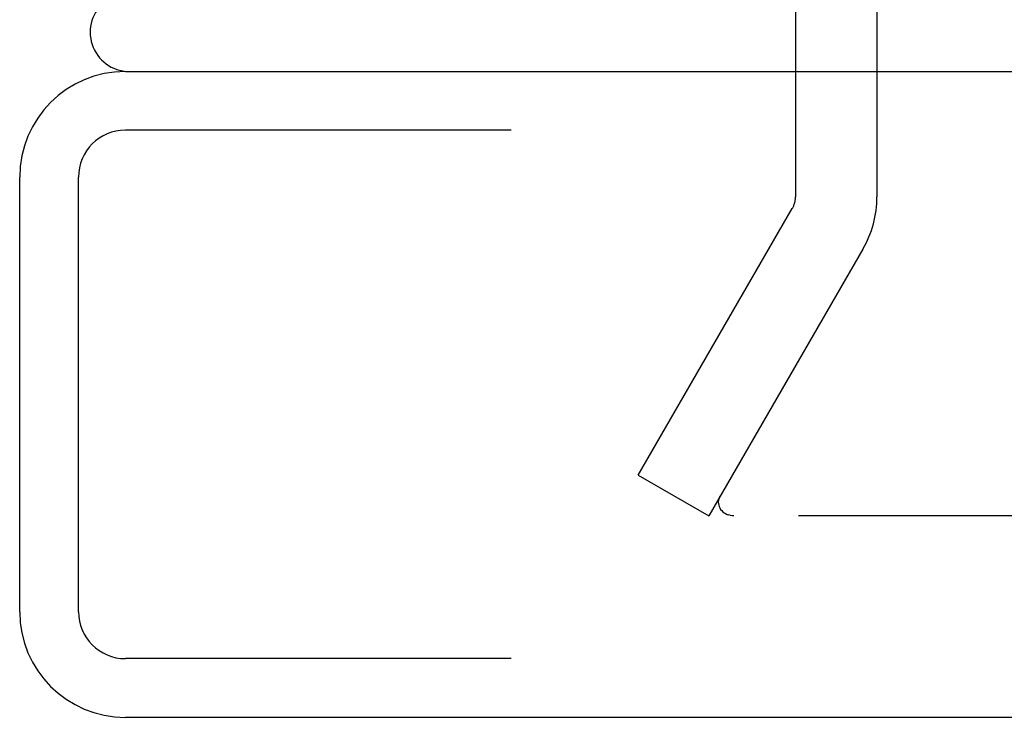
# Model space of a CAD drawing. Header units: inches. Extents: x 0 to 212, y 0 to 138.
# Tile 167 of 256: x 35.789 to 37.046, y 115.07 to 115.961. Entities that reach past the tile are written whole.
import ezdxf

# ---------------------------------------------------------------- set-up
doc = ezdxf.new("R2010")
doc.units = ezdxf.units.IN
doc.header["$LTSCALE"] = 11.6875
doc.header["$MEASUREMENT"] = 0
doc.linetypes.add('HIDDEN', pattern=[0.2, 0.1, -0.1])
doc.layers.add('DEFAULT_2', color=8, linetype='HIDDEN')
doc.layers.add('LEFTHAND_DOOR_ASSEMBLY', color=7, linetype='CONTINUOUS')

msp = doc.modelspace()

# ---------------------------------------------------------------- linework, layer by layer
at = {"layer": 'DEFAULT_2', "color": 8, "linetype": 'HIDDEN'}
for p, q in [((36.7797, 115.9975), (36.7797, 115.735)), ((36.8837, 115.9975), (36.8837, 115.735)), ((36.5791, 115.3795), (36.7756, 115.72)), ((36.8657, 115.668), (36.6692, 115.3275)), ((36.5791, 115.3795), (36.6692, 115.3275)), ((63.6647, 115.3275), (36.7012, 115.3275))]:
    msp.add_line(p, q, dxfattribs=at)
for points in [[(36.6833, 115.3526), (36.6824, 115.3508), (36.6818, 115.3489), (36.6814, 115.347), (36.6812, 115.3451), (36.6812, 115.3448)], [(36.6812, 115.3448), (36.6813, 115.3431), (36.6817, 115.3412), (36.6823, 115.3393), (36.6831, 115.3375), (36.6842, 115.3357), (36.6855, 115.3341), (36.687, 115.3327), (36.6887, 115.3314), (36.6905, 115.3302), (36.6925, 115.3293), (36.6946, 115.3285)], [(36.7012, 115.3275), (36.699, 115.3276), (36.6967, 115.328), (36.6946, 115.3285)]]:
    msp.add_lwpolyline(points, dxfattribs=at)
for radius in [0.03, 0.134]:
    msp.add_arc((36.7497, 115.735), radius, 330, 360, dxfattribs=at)
at = {"layer": 'LEFTHAND_DOOR_ASSEMBLY', "color": 3, "linetype": 'Continuous'}
for p, q in [((35.9244, 115.895), (64.4669, 115.895)), ((35.7894, 115.205), (35.7894, 115.76)), ((64.4669, 115.07), (35.9244, 115.07))]:
    msp.add_line(p, q, dxfattribs=at)
at = {"layer": 'LEFTHAND_DOOR_ASSEMBLY', "color": 8, "linetype": 'HIDDEN'}
for p, q in [((64.4669, 115.82), (35.9244, 115.82)), ((35.8644, 115.205), (35.8644, 115.76)), ((64.4669, 115.145), (35.9244, 115.145))]:
    msp.add_line(p, q, dxfattribs=at)
at = {"layer": 'LEFTHAND_DOOR_ASSEMBLY', "color": 7, "linetype": 'Continuous'}
msp.add_arc((35.9294, 115.945), 0.05, 122.6718, 264.7383, dxfattribs=at)
at = {"layer": 'LEFTHAND_DOOR_ASSEMBLY', "color": 3, "linetype": 'Continuous'}
for centre, start, end in [((35.9244, 115.76), 90, 180), ((35.9244, 115.205), 180, 270)]:
    msp.add_arc(centre, 0.135, start, end, dxfattribs=at)
at = {"layer": 'LEFTHAND_DOOR_ASSEMBLY', "color": 8, "linetype": 'HIDDEN'}
for centre, start, end in [((35.9244, 115.76), 90, 180), ((35.9244, 115.205), 180, 270)]:
    msp.add_arc(centre, 0.06, start, end, dxfattribs=at)

doc.saveas('drawing.dxf')
